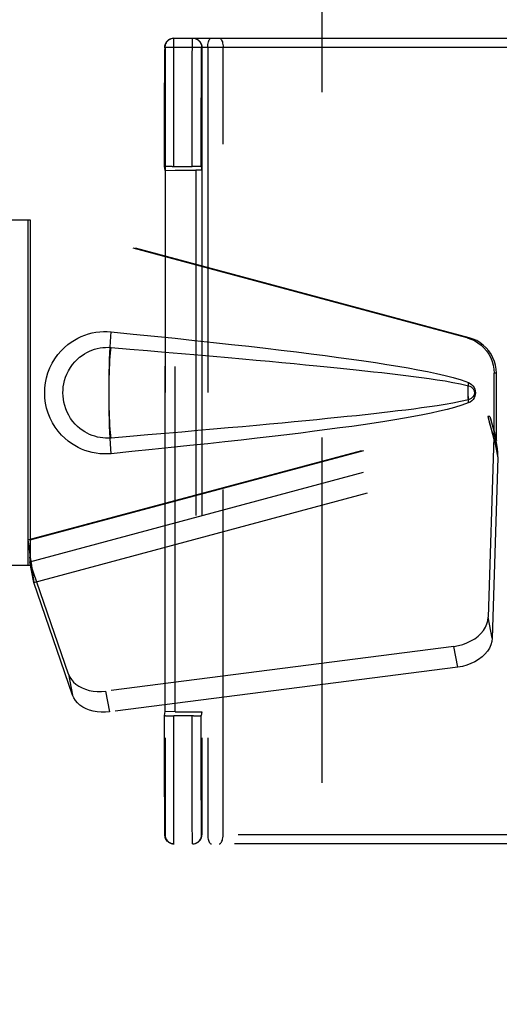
# Model space of a CAD drawing. Header units: inches. Extents: x 0 to 214, y 0 to 139.
# Tile 20 of 147: x 62.81 to 64.45, y 65.65 to 69.02. Entities that reach past the tile are written whole.
import ezdxf

# ---------------------------------------------------------------- set-up
doc = ezdxf.new("R2010")
doc.units = ezdxf.units.IN
doc.header["$LTSCALE"] = 11.786071
doc.header["$MEASUREMENT"] = 0
doc.linetypes.add('HIDDEN', pattern=[0.2, 0.1, -0.1])
doc.layers.add('DEFAULT_2', color=8, linetype='HIDDEN')
doc.layers.add('SECONDARY_OR_LEFT_DOOR_ASSEMBLY', color=7, linetype='CONTINUOUS')

msp = doc.modelspace()

# ---------------------------------------------------------------- linework, layer by layer
at = {"layer": 'DEFAULT_2', "color": 8, "linetype": 'HIDDEN'}
for p, q in [((63.8412, 95.8756), (63.8412, 39.2786)), ((63.3365, 68.9072), (63.3366, 68.9287)), ((63.3369, 68.9521), (64.7218, 68.9521)), ((63.3996, 68.9218), (63.3997, 68.9392)), ((63.3055, 68.8693), (63.3056, 68.8993)), ((63.3056, 68.8956), (63.3057, 68.9132)), ((63.3058, 68.917), (63.3057, 68.9113)), ((63.3058, 68.9197), (63.3058, 68.9164)), ((63.3059, 68.9211), (64.7348, 68.9211)), ((63.307, 68.9211), (63.307, 66.2331)), ((63.3364, 68.8688), (63.3365, 68.9072)), ((63.3993, 68.8568), (63.3994, 68.8981)), ((63.3994, 68.8981), (63.3996, 68.9218)), ((63.4305, 68.8709), (63.4306, 68.899)), ((63.432, 68.9211), (63.432, 66.2331)), ((63.4519, 68.9211), (63.4519, 66.2331)), ((63.5044, 66.2331), (63.5044, 68.9211)), ((63.3054, 68.8313), (63.3055, 68.8713)), ((63.3362, 68.8202), (63.3364, 68.8688)), ((63.3992, 68.8056), (63.3993, 68.8568)), ((63.4304, 68.8324), (63.4305, 68.8709)), ((63.3052, 68.7693), (63.3054, 68.8331)), ((63.4303, 68.7848), (63.4304, 68.8324)), ((63.3361, 68.7471), (63.3362, 68.8202)), ((63.3991, 68.7299), (63.3992, 68.8056)), ((63.3051, 68.6695), (63.3052, 68.7725)), ((63.4301, 68.7143), (63.4303, 68.7848)), ((63.3361, 68.698), (63.3361, 68.7471)), ((63.399, 68.6967), (63.3991, 68.7299)), ((63.336, 68.6459), (63.3361, 68.698)), ((63.399, 68.6445), (63.399, 68.6967)), ((63.4301, 68.6834), (63.4301, 68.7143)), ((63.305, 68.5503), (63.3051, 68.6846)), ((63.4301, 68.6349), (63.4301, 68.6834)), ((63.336, 68.6096), (63.336, 68.6459)), ((63.399, 68.608), (63.399, 68.6445)), ((63.4301, 68.6009), (63.4301, 68.6349)), ((63.336, 68.5717), (63.336, 68.6096)), ((63.399, 68.5699), (63.399, 68.608)), ((63.43, 68.5654), (63.4301, 68.6009)), ((63.305, 68.514), (63.305, 68.5671)), ((63.336, 68.5146), (63.336, 68.5717)), ((63.399, 68.5146), (63.399, 68.5699)), ((63.43, 68.514), (63.43, 68.5654)), ((63.3067, 68.5002), (63.305, 68.514)), ((63.3067, 68.5002), (63.3416, 68.5015)), ((63.3067, 66.654), (63.3067, 68.5002)), ((63.3219, 68.5145), (63.3141, 68.5144)), ((63.3311, 68.5146), (63.3219, 68.5145)), ((63.3311, 68.5146), (63.399, 68.5146)), ((63.3416, 66.6527), (63.3416, 68.5015)), ((63.3416, 68.5015), (63.4116, 68.5015)), ((63.4085, 68.5146), (63.399, 68.5146)), ((63.4116, 68.5015), (63.4116, 66.6527)), ((63.43, 68.514), (63.4316, 68.5011)), ((63.4316, 68.5011), (63.4316, 66.653)), ((63.305, 66.6401), (63.3067, 66.654)), ((63.3416, 66.6527), (63.3067, 66.654)), ((63.3264, 66.6396), (63.336, 66.6396)), ((63.4038, 66.6396), (63.336, 66.6396)), ((63.3416, 66.6527), (63.4116, 66.6527)), ((63.4038, 66.6396), (63.413, 66.6396)), ((63.413, 66.6396), (63.4209, 66.6397)), ((63.4316, 66.653), (63.43, 66.6401)), ((63.336, 66.5535), (63.336, 66.5899)), ((63.399, 66.5557), (63.399, 66.5917)), ((63.43, 66.5622), (63.43, 66.5957)), ((63.336, 66.4998), (63.336, 66.5535)), ((63.399, 66.5014), (63.399, 66.5557)), ((63.4301, 66.5117), (63.43, 66.5622)), ((63.3051, 66.4342), (63.3051, 66.5107)), ((63.3051, 66.4943), (63.3051, 66.5102)), ((63.4301, 66.4802), (63.4301, 66.5117)), ((63.336, 66.4661), (63.336, 66.4998)), ((63.399, 66.4675), (63.399, 66.5014)), ((63.4301, 66.4354), (63.4301, 66.4802)), ((63.3052, 66.37), (63.3051, 66.4391)), ((63.3361, 66.4181), (63.336, 66.4661)), ((63.3991, 66.4194), (63.399, 66.4675)), ((63.4302, 66.3936), (63.4301, 66.4354)), ((63.3052, 66.4061), (63.3051, 66.4342)), ((63.3362, 66.3595), (63.3361, 66.4181)), ((63.3992, 66.3746), (63.3991, 66.4194)), ((63.3053, 66.3442), (63.3052, 66.3796)), ((63.3054, 66.3054), (63.3053, 66.3548)), ((63.3363, 66.2969), (63.3362, 66.3595)), ((63.3055, 66.2743), (63.3054, 66.3112)), ((63.4305, 66.2847), (63.4304, 66.322)), ((63.3056, 66.2528), (63.3055, 66.2764)), ((63.3364, 66.257), (63.3363, 66.2969)), ((63.3994, 66.2575), (63.3993, 66.2976)), ((63.4306, 66.257), (63.4305, 66.2847)), ((63.3057, 66.2415), (63.3056, 66.2568)), ((63.3058, 66.2364), (63.3057, 66.2428)), ((63.3058, 66.2345), (63.3058, 66.2367)), ((63.3058, 66.2335), (63.3058, 66.2345)), ((63.3366, 66.2275), (63.3364, 66.257)), ((63.3996, 66.2278), (63.3994, 66.2575)), ((63.4307, 66.2429), (63.4306, 66.257)), ((63.4308, 66.2368), (63.4307, 66.2429)), ((63.3059, 66.2331), (63.3059, 66.2336)), ((64.7348, 66.2331), (63.3059, 66.2331)), ((63.3367, 66.2125), (63.3366, 66.2275)), ((63.3368, 66.206), (63.3367, 66.2125)), ((64.7218, 66.2021), (63.3369, 66.2021)), ((63.3997, 66.2127), (63.3996, 66.2278)), ((63.3998, 66.2061), (63.3997, 66.2127))]:
    msp.add_line(p, q, dxfattribs=at)
for points in [[(63.315, 68.9431), (63.312, 68.9395), (63.3099, 68.9363), (63.3083, 68.933), (63.3071, 68.9296), (63.3064, 68.9266), (63.3061, 68.9247), (63.306, 68.9236), (63.3059, 68.9228), (63.3059, 68.9223), (63.3059, 68.9219), (63.3059, 68.9215), (63.3059, 68.921), (63.3058, 68.9206), (63.3058, 68.9197)], [(63.3059, 68.9211), (63.3063, 68.9259), (63.3074, 68.9307), (63.3093, 68.9352), (63.3118, 68.9393), (63.315, 68.943)], [(63.307, 68.9211), (63.3074, 68.9259), (63.3085, 68.9307), (63.3104, 68.9352), (63.3129, 68.9393), (63.3161, 68.943), (63.3198, 68.9462), (63.324, 68.9487), (63.3284, 68.9506), (63.3332, 68.9517), (63.338, 68.9521)], [(63.3369, 68.9521), (63.3313, 68.9516), (63.3264, 68.9502), (63.3223, 68.9484), (63.3187, 68.9462), (63.315, 68.943)], [(63.3187, 68.9462), (63.3228, 68.9487), (63.3273, 68.9506), (63.332, 68.9517), (63.3369, 68.9521)], [(63.3366, 68.9287), (63.3367, 68.9436), (63.3368, 68.9471), (63.3368, 68.9497), (63.3368, 68.9515), (63.3369, 68.9521)], [(63.3997, 68.9392), (63.3998, 68.947), (63.3998, 68.9497), (63.3998, 68.9515), (63.3999, 68.9521)], [(63.3999, 68.9521), (63.4047, 68.9517), (63.4095, 68.9506), (63.414, 68.9487), (63.4181, 68.9462), (63.4218, 68.943), (63.425, 68.9393), (63.4275, 68.9352), (63.4294, 68.9307), (63.4305, 68.9259), (63.4309, 68.9211)], [(63.401, 68.9521), (63.4059, 68.9517), (63.4106, 68.9506), (63.4151, 68.9487), (63.4192, 68.9462), (63.4229, 68.943), (63.4261, 68.9393), (63.4286, 68.9352), (63.4305, 68.9307), (63.4316, 68.9259), (63.432, 68.9211)], [(63.4519, 68.9211), (63.452, 68.9259), (63.4525, 68.9307), (63.4533, 68.9352), (63.4543, 68.9393), (63.4557, 68.943), (63.4572, 68.9462), (63.459, 68.9487), (63.4609, 68.9506), (63.4629, 68.9517), (63.4649, 68.9521)], [(63.4914, 68.9521), (63.4934, 68.9517), (63.4954, 68.9506), (63.4973, 68.9487), (63.4991, 68.9462), (63.5006, 68.943), (63.5019, 68.9393), (63.503, 68.9352), (63.5038, 68.9307), (63.5043, 68.9259), (63.5044, 68.9211)], [(63.3058, 68.9189), (63.3059, 68.9204), (63.3059, 68.9211)], [(63.4306, 68.899), (63.4307, 68.9131), (63.4308, 68.9164), (63.4308, 68.9189), (63.4309, 68.9204), (63.4309, 68.9211)], [(63.3141, 68.5144), (63.3109, 68.5144), (63.3084, 68.5143), (63.3065, 68.5142), (63.3054, 68.5141), (63.305, 68.514)], [(63.43, 68.514), (63.4296, 68.5141), (63.4285, 68.5142), (63.4266, 68.5143), (63.4241, 68.5144), (63.4209, 68.5144), (63.4172, 68.5145), (63.4085, 68.5146)], [(63.3051, 66.5102), (63.305, 66.6039), (63.305, 66.6401)], [(63.305, 66.594), (63.305, 66.6256), (63.305, 66.6401)], [(63.305, 66.6401), (63.3054, 66.64), (63.3065, 66.64), (63.3084, 66.6399), (63.3109, 66.6398), (63.3141, 66.6397), (63.3177, 66.6397), (63.3264, 66.6396)], [(63.336, 66.5899), (63.336, 66.624), (63.336, 66.6396)], [(63.399, 66.5917), (63.399, 66.6246), (63.399, 66.6396)], [(63.4209, 66.6397), (63.4241, 66.6398), (63.4266, 66.6399), (63.4285, 66.64), (63.4296, 66.64), (63.43, 66.6401)], [(63.43, 66.5957), (63.43, 66.6262), (63.43, 66.6401)], [(63.3993, 66.2976), (63.3992, 66.3605), (63.3992, 66.3746)], [(63.4304, 66.322), (63.4302, 66.3805), (63.4302, 66.3936)], [(63.315, 66.2111), (63.312, 66.2146), (63.3099, 66.2179), (63.3083, 66.2211), (63.3071, 66.2246), (63.3064, 66.2276), (63.3061, 66.2294), (63.306, 66.2306), (63.3059, 66.2313), (63.3059, 66.2318), (63.3059, 66.2323), (63.3059, 66.2327), (63.3059, 66.2331), (63.3058, 66.2348)], [(63.4309, 66.2331), (63.4309, 66.2336), (63.4308, 66.2348), (63.4308, 66.2368)], [(63.3059, 66.2331), (63.3063, 66.2282), (63.3074, 66.2235), (63.3093, 66.219), (63.3118, 66.2149), (63.315, 66.2112), (63.3187, 66.208)], [(63.307, 66.2331), (63.3074, 66.2282), (63.3085, 66.2235), (63.3104, 66.219), (63.3129, 66.2149), (63.3161, 66.2112), (63.3198, 66.208), (63.324, 66.2055), (63.3284, 66.2036), (63.3332, 66.2025), (63.338, 66.2021)], [(63.3369, 66.2021), (63.3313, 66.2026), (63.3264, 66.2039), (63.3223, 66.2057), (63.3187, 66.208)], [(63.3187, 66.208), (63.3228, 66.2055), (63.3273, 66.2036), (63.332, 66.2025), (63.3369, 66.2021)], [(63.3369, 66.2021), (63.3369, 66.2025), (63.3368, 66.2039), (63.3368, 66.206)], [(63.3999, 66.2021), (63.3999, 66.2026), (63.3998, 66.2039), (63.3998, 66.2061)], [(63.3999, 66.2021), (63.4047, 66.2025), (63.4095, 66.2036), (63.414, 66.2055), (63.4181, 66.208), (63.4218, 66.2112), (63.425, 66.2149), (63.4275, 66.219), (63.4294, 66.2235), (63.4305, 66.2282), (63.4309, 66.2331)], [(63.401, 66.2021), (63.4059, 66.2025), (63.4106, 66.2036), (63.4151, 66.2055), (63.4192, 66.208), (63.4229, 66.2112), (63.4261, 66.2149), (63.4286, 66.219), (63.4305, 66.2235), (63.4316, 66.2282), (63.432, 66.2331)], [(63.4519, 66.2331), (63.452, 66.2282), (63.4525, 66.2235), (63.4533, 66.219), (63.4543, 66.2149), (63.4557, 66.2112), (63.4572, 66.208), (63.459, 66.2055), (63.4609, 66.2036), (63.4629, 66.2025), (63.4649, 66.2021)], [(63.4914, 66.2021), (63.4934, 66.2025), (63.4954, 66.2036), (63.4973, 66.2055), (63.4991, 66.208), (63.5006, 66.2112), (63.5019, 66.2149), (63.503, 66.219), (63.5038, 66.2235), (63.5043, 66.2282), (63.5044, 66.2331)]]:
    msp.add_lwpolyline(points, dxfattribs=at)
for centre, start_param, end_param in [((63.4116, 68.5011), 0.002136, 1.572932), ((63.4116, 66.653), -1.572932, -0.002136)]:
    msp.add_ellipse(centre, major_axis=(0.02, 0), ratio=0.017455, start_param=start_param, end_param=end_param, dxfattribs=at)
at = {"layer": 'SECONDARY_OR_LEFT_DOOR_ASSEMBLY', "color": 8, "linetype": 'HIDDEN'}
for p, q in [((62.5257, 68.3321), (62.8467, 68.3321)), ((62.839, 68.3321), (62.839, 67.1521)), ((64.3364, 67.9297), (62.839, 68.3321)), ((62.8467, 68.3321), (62.8467, 67.1521)), ((64.3441, 67.9297), (62.8467, 68.3321)), ((64.3364, 67.9297), (64.3441, 67.9297)), ((64.4288, 67.5792), (64.4288, 67.809)), ((64.4365, 67.809), (64.4288, 67.809)), ((64.4365, 67.5792), (64.4365, 67.809)), ((64.3408, 67.7502), (64.3408, 67.7618)), ((64.3408, 67.7267), (64.3407, 67.7377)), ((64.3409, 67.7158), (64.3408, 67.7267)), ((62.839, 67.2396), (64.407, 67.6609)), ((62.8467, 67.2396), (64.4147, 67.6609)), ((64.4147, 67.6609), (64.407, 67.6609)), ((64.407, 67.6609), (64.4288, 67.5792)), ((64.4147, 67.6609), (64.4365, 67.5792)), ((62.8453, 67.1654), (64.4281, 67.5907)), ((64.4281, 67.5907), (64.4089, 66.9756)), ((64.4281, 67.5907), (64.4416, 67.5196)), ((64.4365, 67.5792), (64.4288, 67.5792)), ((64.4304, 67.6068), (64.4391, 67.5505)), ((64.4391, 67.5505), (64.44, 67.5397)), ((62.8588, 67.0944), (64.4416, 67.5196)), ((64.4416, 67.5196), (64.4225, 66.9045)), ((64.44, 67.5397), (64.4409, 67.5294)), ((64.4409, 67.5294), (64.4416, 67.5196)), ((62.8467, 67.2396), (62.839, 67.2396)), ((62.8546, 67.1248), (62.8459, 67.181)), ((62.8467, 67.1521), (62.5257, 67.1521)), ((62.9772, 66.7816), (62.8453, 67.1654)), ((62.8588, 67.0944), (62.8453, 67.1654)), ((62.8546, 67.1248), (62.8588, 67.0944)), ((62.9907, 66.7105), (62.8588, 67.0944)), ((64.4225, 66.9045), (64.4089, 66.9756)), ((64.2915, 66.8765), (63.104, 66.724)), ((64.305, 66.8055), (64.2915, 66.8765)), ((64.305, 66.8055), (63.1175, 66.653)), ((62.9772, 66.7816), (62.9907, 66.7105)), ((63.104, 66.724), (63.1175, 66.653))]:
    msp.add_line(p, q, dxfattribs=at)
for points in [[(63.1226, 67.5341), (63.1097, 67.5332), (63.0969, 67.5332), (63.0839, 67.5339), (63.0711, 67.5355), (63.0583, 67.5379), (63.0457, 67.5411), (63.0335, 67.545), (63.0216, 67.5497), (63.0099, 67.5552), (62.9984, 67.5615), (62.987, 67.5687), (62.9756, 67.5771), (62.9642, 67.5867), (62.953, 67.5978), (62.942, 67.6105), (62.9316, 67.6246), (62.9224, 67.6398), (62.9143, 67.6559), (62.9078, 67.6725), (62.9026, 67.6895), (62.899, 67.7067), (62.8968, 67.7239), (62.896, 67.7412), (62.8967, 67.7585), (62.8987, 67.7758), (62.9022, 67.7929), (62.9072, 67.8099), (62.9136, 67.8266), (62.9215, 67.8428), (62.9307, 67.8581), (62.9409, 67.8723), (62.9519, 67.8852), (62.9631, 67.8964), (62.9745, 67.9062), (62.9859, 67.9147), (62.9975, 67.9221), (63.0091, 67.9285), (63.0208, 67.9341), (63.0329, 67.9389), (63.0452, 67.9429), (63.0578, 67.9461), (63.0707, 67.9486), (63.0836, 67.9502)], [(63.0836, 67.9502), (63.0966, 67.951), (63.1096, 67.951), (63.1226, 67.9501)], [(63.1158, 67.7593), (63.1158, 67.7656), (63.116, 67.7889), (63.1164, 67.8119), (63.1169, 67.8343), (63.1175, 67.8561), (63.1183, 67.8771), (63.1192, 67.8972), (63.1202, 67.9161), (63.1214, 67.9338), (63.1226, 67.9501)], [(63.1226, 67.9501), (63.1982, 67.9425), (63.2709, 67.9351), (63.3405, 67.9279), (63.4074, 67.9209), (63.4715, 67.914), (63.5331, 67.9072), (63.592, 67.9006), (63.6486, 67.8941), (63.7028, 67.8877), (63.7548, 67.8814), (63.8047, 67.8752), (63.8525, 67.869), (63.8983, 67.8629), (63.9422, 67.8569), (63.9842, 67.8509), (64.0245, 67.8449), (64.0631, 67.8389), (64.1001, 67.8328), (64.1354, 67.8267), (64.1692, 67.8206), (64.2015, 67.8142), (64.2323, 67.8077), (64.2617, 67.8009), (64.2896, 67.7937), (64.316, 67.7857), (64.3409, 67.777)], [(64.3364, 67.9297), (64.3494, 67.9255), (64.3617, 67.9199), (64.3734, 67.9129), (64.3843, 67.9048), (64.3942, 67.8954), (64.4031, 67.8851), (64.4107, 67.8739), (64.4171, 67.8618), (64.4222, 67.8492), (64.4259, 67.8361), (64.4281, 67.8227), (64.4288, 67.809)], [(64.4365, 67.809), (64.4357, 67.8227), (64.4335, 67.8361), (64.4299, 67.8492), (64.4248, 67.8618), (64.4184, 67.8739), (64.4107, 67.8851), (64.4019, 67.8954), (64.392, 67.9048), (64.3811, 67.9129), (64.3694, 67.9199), (64.3571, 67.9255), (64.3441, 67.9297)], [(63.1226, 67.5876), (63.1133, 67.5871), (63.1039, 67.5872), (63.0945, 67.5879), (63.0851, 67.5891), (63.0759, 67.591), (63.0668, 67.5934), (63.0579, 67.5964), (63.0493, 67.5999), (63.0409, 67.6039), (63.0326, 67.6086), (63.0243, 67.6139), (63.0162, 67.62), (63.008, 67.627), (63, 67.635), (62.9921, 67.6442), (62.9846, 67.6543), (62.9781, 67.6651), (62.9724, 67.6763), (62.9678, 67.6875), (62.9642, 67.6987), (62.9615, 67.7097), (62.9597, 67.7204), (62.9586, 67.7309), (62.9583, 67.7413), (62.9585, 67.7517), (62.9595, 67.7621), (62.9612, 67.7728), (62.9637, 67.7837), (62.9672, 67.7948), (62.9716, 67.806), (62.9771, 67.8173), (62.9836, 67.8282), (62.9909, 67.8385), (62.9988, 67.8479), (63.0068, 67.8561), (63.0151, 67.8633), (63.0233, 67.8695), (63.0317, 67.875), (63.0401, 67.8798), (63.0486, 67.8839), (63.0573, 67.8875), (63.0663, 67.8906), (63.0755, 67.8931), (63.0848, 67.895), (63.0942, 67.8963), (63.1037, 67.897), (63.1132, 67.8971), (63.1226, 67.8966)], [(63.1226, 67.5876), (63.1215, 67.5963), (63.1205, 67.6064), (63.1195, 67.6179), (63.1187, 67.6306), (63.1179, 67.6444), (63.1173, 67.6591), (63.1167, 67.6747), (63.1163, 67.691), (63.116, 67.7077), (63.1158, 67.7248), (63.1157, 67.7421), (63.1158, 67.7593), (63.116, 67.7764), (63.1163, 67.7932), (63.1167, 67.8094), (63.1173, 67.825), (63.1179, 67.8398), (63.1187, 67.8536), (63.1195, 67.8663), (63.1205, 67.8778), (63.1215, 67.8879), (63.1226, 67.8966)], [(63.1226, 67.8966), (63.186, 67.8913), (63.2472, 67.8861), (63.3062, 67.8811), (63.3632, 67.8762), (63.418, 67.8714), (63.4708, 67.8668), (63.5216, 67.8623), (63.5704, 67.8579), (63.6172, 67.8536), (63.6622, 67.8495), (63.7053, 67.8455), (63.7466, 67.8416), (63.7861, 67.8378), (63.8238, 67.8341), (63.8598, 67.8306), (63.8941, 67.8271), (63.9268, 67.8237), (63.9582, 67.8204), (63.9883, 67.8172), (64.0174, 67.814), (64.0456, 67.8108), (64.0733, 67.8076), (64.1004, 67.8044), (64.1273, 67.8011), (64.1541, 67.7977), (64.1809, 67.7941), (64.2078, 67.7904), (64.2346, 67.7864), (64.2614, 67.7822), (64.2881, 67.7775), (64.3146, 67.7722), (64.341, 67.7662)], [(64.341, 67.7179), (64.3409, 67.7258), (64.3408, 67.7339), (64.3407, 67.7421), (64.3408, 67.7502), (64.3408, 67.7583), (64.341, 67.7662)], [(64.3409, 67.777), (64.3469, 67.7739), (64.3522, 67.7701), (64.3567, 67.7654), (64.3604, 67.7601), (64.363, 67.7545), (64.3646, 67.7485), (64.3652, 67.7423), (64.3647, 67.736), (64.3631, 67.73), (64.3605, 67.7243), (64.3569, 67.719), (64.3523, 67.7142), (64.347, 67.7103), (64.3408, 67.7071)], [(64.3408, 67.7618), (64.3409, 67.7684), (64.3409, 67.7705), (64.3409, 67.7727), (64.3409, 67.7749), (64.3409, 67.777)], [(64.341, 67.7662), (64.3461, 67.7644), (64.3505, 67.7619), (64.3544, 67.7587), (64.3574, 67.755), (64.3597, 67.7509), (64.361, 67.7465), (64.3614, 67.7419), (64.3609, 67.7372), (64.3595, 67.7329), (64.3573, 67.7289), (64.3542, 67.7253), (64.3504, 67.7222), (64.346, 67.7197), (64.341, 67.7179)], [(63.1226, 67.5341), (63.1214, 67.5504), (63.1202, 67.5681), (63.1192, 67.587), (63.1183, 67.607), (63.1175, 67.628), (63.1169, 67.6498), (63.1164, 67.6723), (63.116, 67.6953), (63.1158, 67.7186), (63.1158, 67.7248)], [(64.341, 67.7179), (64.3147, 67.712), (64.2882, 67.7067), (64.2615, 67.702), (64.2348, 67.6978), (64.208, 67.6938), (64.1813, 67.6901), (64.1545, 67.6865), (64.1278, 67.6831), (64.1009, 67.6798), (64.0738, 67.6766), (64.0463, 67.6734), (64.0181, 67.6702), (63.989, 67.667), (63.959, 67.6638), (63.9277, 67.6605), (63.895, 67.6572), (63.8606, 67.6537), (63.8246, 67.6501), (63.7869, 67.6464), (63.7474, 67.6426), (63.7061, 67.6387), (63.663, 67.6347), (63.618, 67.6306), (63.5711, 67.6263), (63.5222, 67.6219), (63.4714, 67.6174), (63.4185, 67.6128), (63.3636, 67.608), (63.3066, 67.6031), (63.2474, 67.5981), (63.1861, 67.5929), (63.1226, 67.5876)], [(64.3408, 67.7071), (64.3409, 67.7093), (64.3409, 67.7114), (64.3409, 67.7136), (64.3409, 67.7158)], [(64.3408, 67.7071), (64.3182, 67.6992), (64.2942, 67.6918), (64.269, 67.685), (64.2424, 67.6787), (64.2145, 67.6726), (64.1854, 67.6667), (64.155, 67.661), (64.1233, 67.6553), (64.0902, 67.6497), (64.0556, 67.6441), (64.0196, 67.6385), (63.9821, 67.633), (63.943, 67.6274), (63.9023, 67.6218), (63.8599, 67.6161), (63.8158, 67.6104), (63.7699, 67.6046), (63.7221, 67.5988), (63.6723, 67.5928), (63.6205, 67.5868), (63.5665, 67.5807), (63.5104, 67.5744), (63.452, 67.5681), (63.3912, 67.5616), (63.3279, 67.5549), (63.2622, 67.5481), (63.1937, 67.5412), (63.1226, 67.5341)], [(64.407, 67.6609), (64.4123, 67.6413), (64.4177, 67.6221), (64.4231, 67.6032), (64.4285, 67.5848), (64.4338, 67.5673), (64.4391, 67.5505)], [(64.4147, 67.6609), (64.4173, 67.6513), (64.4199, 67.6418), (64.4226, 67.6326), (64.4252, 67.6236), (64.4278, 67.615), (64.4304, 67.6068)], [(64.4304, 67.6068), (64.43, 67.6039), (64.4297, 67.6012), (64.4293, 67.5984), (64.4289, 67.5958), (64.4285, 67.5932), (64.4281, 67.5907)], [(62.839, 67.2396), (62.8415, 67.2193), (62.8442, 67.1993), (62.8468, 67.1797), (62.8495, 67.1606), (62.8546, 67.1248)], [(62.8467, 67.2396), (62.8465, 67.2293), (62.8462, 67.1993)], [(62.8535, 67.1325), (62.8519, 67.1435), (62.8498, 67.1609), (62.8481, 67.1769), (62.847, 67.1914), (62.8464, 67.2042), (62.8463, 67.2118)], [(62.8459, 67.181), (62.8457, 67.1756), (62.8456, 67.1729), (62.8455, 67.1704), (62.8454, 67.1678), (62.8453, 67.1654)], [(62.8462, 67.1993), (62.8461, 67.19), (62.8459, 67.181)], [(64.2915, 66.8765), (64.3069, 66.8792), (64.3218, 66.8832), (64.3362, 66.8885), (64.3499, 66.8951), (64.3625, 66.9027), (64.3739, 66.9113), (64.384, 66.9208), (64.3925, 66.931), (64.3993, 66.9417), (64.4044, 66.9529), (64.4076, 66.9641), (64.4089, 66.9756)], [(64.4225, 66.9045), (64.4212, 66.8931), (64.418, 66.8818), (64.4129, 66.8707), (64.4061, 66.86), (64.3975, 66.8498), (64.3875, 66.8403), (64.3761, 66.8317), (64.3634, 66.824), (64.3498, 66.8175), (64.3354, 66.8122), (64.3205, 66.8082), (64.305, 66.8055)], [(62.9772, 66.7816), (62.9814, 66.7719), (62.9871, 66.7629), (62.9943, 66.7545), (63.0028, 66.747), (63.0126, 66.7403), (63.0236, 66.7345), (63.0355, 66.7299), (63.0482, 66.7263), (63.0617, 66.724), (63.0755, 66.7228), (63.0896, 66.7228), (63.104, 66.724)], [(63.1175, 66.653), (63.1032, 66.6518), (63.0891, 66.6517), (63.0752, 66.6529), (63.0618, 66.6553), (63.0491, 66.6589), (63.0371, 66.6635), (63.0262, 66.6692), (63.0164, 66.6759), (63.0078, 66.6835), (63.0006, 66.6919), (62.9949, 66.7009), (62.9907, 66.7105)]]:
    msp.add_lwpolyline(points, dxfattribs=at)

doc.saveas('drawing.dxf')
